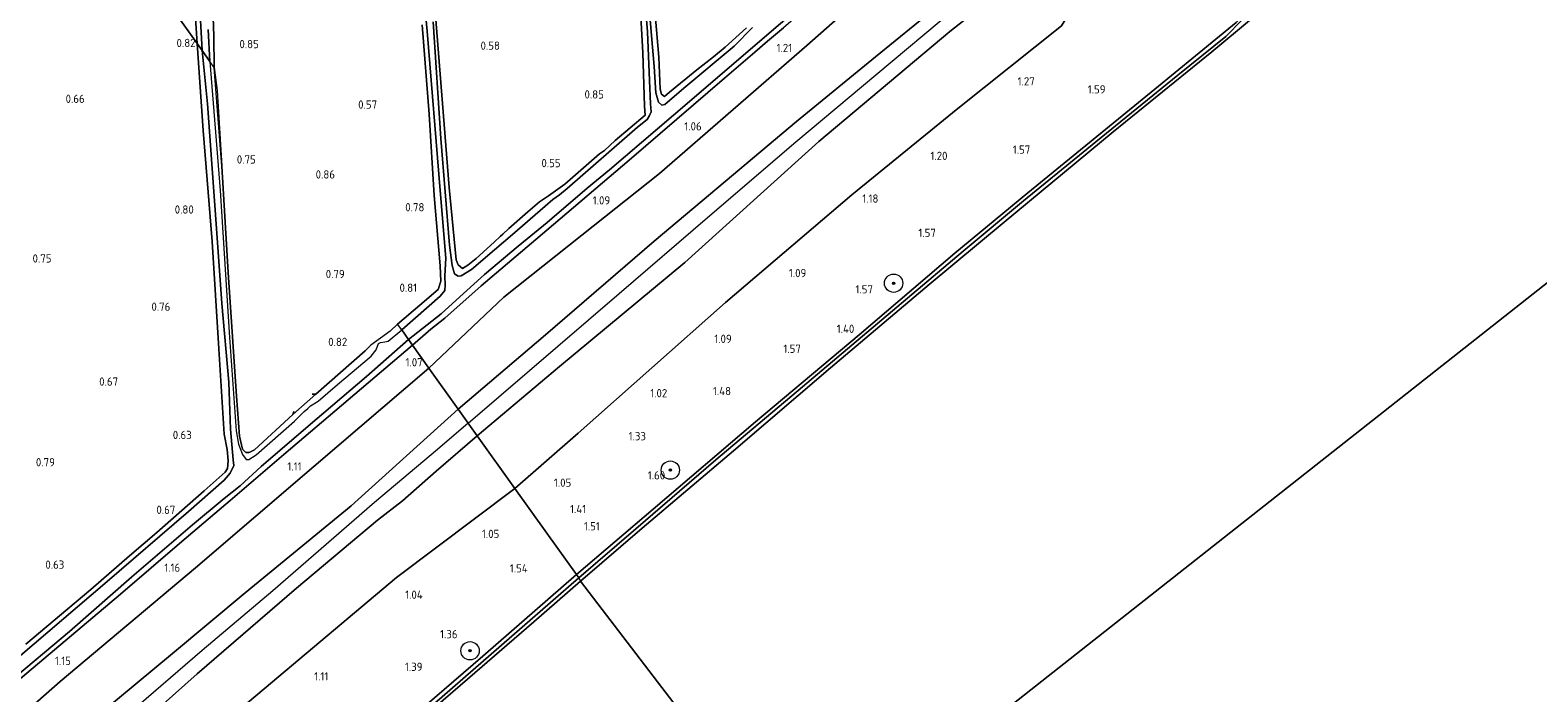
# Model space of a CAD drawing. Extents: x 130905 to 137824, y 412333 to 417928.
# Tile 170 of 256: x 133917 to 134246, y 415096 to 415240. Entities that reach past the tile are written whole.
import ezdxf
from ezdxf.enums import TextEntityAlignment as Align

# ---------------------------------------------------------------- set-up
doc = ezdxf.new("R2010")
doc.units = 0
for name, color, linetype, lineweight in [('B-ME-GR-BOOM-S', 90, 'Continuous', 25), ('B-ME-GR-GRAS-GV', 60, 'Continuous', 13), ('B-ME-GW-OPHOGING_KRUIN-G', 90, 'Continuous', 18), ('B-ME-GW-TALUD_KRUIN-G', 90, 'Continuous', 18), ('B-ME-GW-TALUD_TEEN-G', 90, 'Continuous', 18), ('B-ME-OB-BEKLEDING_STEEN-GV', 30, 'Continuous', 18), ('B-ME-OB-OEVERVOORZIENING-G', 7, 'Continuous', 18), ('B-ME-OG-WATER_RIVIER-GV', 130, 'Continuous', 18), ('B-ME-OG-WATER_SLOOT-G', 120, 'Continuous', 18), ('B-ME-OG-WATER_SLOOT-GV', 120, 'Continuous', 18), ('B-ME-VH-VERHARDING_BASALTVERHARDING-GV', 252, 'Continuous', 18), ('X-XX-AL-HOOGTELABEL-S', 7, 'Continuous', 25)]:
    doc.layers.add(name, color=color, linetype=linetype, lineweight=lineweight)
doc.styles.add('NLCS-ISO-ANNOTATIVE-T18', font='NLCS-ISO.ttf', dxfattribs={"height": 1.8})

# ---------------------------------------------------------------- blocks, each defined once
blk = doc.blocks.new('SAL-HOOGTELABEL-SO')
at = {"color": 0, "linetype": 'ByBlock', "lineweight": -2, "style": 'NLCS-ISO-ANNOTATIVE-T18'}
blk.add_attdef('HOOGTE', text='', height=1.8, dxfattribs=at).set_placement((2.79, 0), align=Align.RIGHT)
blk = doc.blocks.new('SGR-BOOM_01-SO')
at = {"linetype": 'ByBlock', "lineweight": 18}
h = blk.add_hatch(color=0, dxfattribs=at)
h.dxf.hatch_style = 1
edge = h.paths.add_edge_path()
edge.add_arc((0, 0), 0.25, 0, 360)
at = {"color": 0, "linetype": 'ByBlock', "lineweight": 18}
for radius in [2, 0.25]:
    blk.add_circle((0, 0), radius, dxfattribs=at)

msp = doc.modelspace()

# ---------------------------------------------------------------- linework, layer by layer
at = {"layer": 'B-ME-GR-GRAS-GV'}
for points in [[(133951.982, 415253.933, 0.76), (133953.064, 415237.311, 0.755), (133899.543, 415312.241, 0.665)], [(133899.543, 415312.241, 0.665), (133953.064, 415237.311, 0.755), (133954.423, 415218.324, 0.724), (133956.359, 415194.114, 0.7), (133957.844, 415170.701, 0.655), (133958.961, 415152.059, 0.701), (133959.621, 415148.733, 0.65), (133959.83, 415146.206, 0.614), (133959.703, 415144.594, 0.634), (133959.191, 415143.78, 0.659), (133954.63, 415139.7, 0.697), (133944.299, 415130.587, 0.534), (133938.279, 415125.545, 0.447), (133929.849, 415118.175, 0.559), (133924.819, 415113.953, 0.584), (133915.679, 415106.238, 0.659)], [(133999.874, 415275.937, -0.248), (134003.265, 415239.954, -0.248), (134006.127, 415205.196, -0.248), (134007.366, 415190.45, -0.248), (134007.16, 415186.61, -0.248), (134007.209, 415184.566, -0.248), (134007.11, 415183.407, -0.248), (134006.126, 415182.186, -0.248), (133997.777, 415174.798, -0.248), (133996.801, 415176.08, 0.565), (134001.711, 415180.234, 0.612), (134005.685, 415183.613, 0.543), (134006.279, 415185.465, 0.517), (134006.145, 415188.748, 0.541), (134004.798, 415204.097, 0.461), (134003.718, 415221.879, 0.549), (134002.158, 415241.384, 0.529)], [(134048.672, 415265.297, 0.594), (134050.344, 415235.326, 0.574), (134050.74, 415223.643, 0.605), (134050.843, 415221.656, 0.565), (134044.337, 415216.154, 0.565), (134041.997, 415213.973, 0.427), (134040.928, 415213.2, 0.615), (134033.349, 415206.584, 0.602), (134029.763, 415204.054, 0.327), (134027.797, 415202.771, 0.652), (134025.267, 415200.569, 0.694), (134021.133, 415196.893, 0.687), (134019.785, 415195.695, 0.491), (134019.257, 415195.257, 0.454), (134017.921, 415193.933, 0.637), (134013.98, 415190.404, 0.687), (134012.126, 415188.901, 0.691), (134010.973, 415188.217, 0.691), (134010.039, 415188.976, 0.664), (134009.585, 415190.063, 0.619), (134008.07, 415205.841, 0.488), (134005.067, 415244.31, 0.485)], [(134005.067, 415244.31, 0.485), (134008.07, 415205.841, 0.488), (134009.585, 415190.063, 0.619), (134010.039, 415188.976, 0.664), (134010.973, 415188.217, 0.691), (134012.126, 415188.901, 0.691), (134013.98, 415190.404, 0.687), (134017.921, 415193.933, 0.637), (134019.257, 415195.257, 0.454), (134019.785, 415195.695, 0.491), (134021.133, 415196.893, 0.687), (134025.267, 415200.569, 0.694), (134027.797, 415202.771, 0.652), (134029.763, 415204.054, 0.327), (134033.349, 415206.584, 0.602), (134040.928, 415213.2, 0.615), (134041.997, 415213.973, 0.427), (134044.337, 415216.154, 0.565), (134050.843, 415221.656, 0.565), (134050.74, 415223.643, 0.605), (134050.344, 415235.326, 0.574), (134048.672, 415265.297, 0.594)], [(133955.888, 415261.629, 0.803), (133956.728, 415238.859, 0.538), (133956.822, 415232.05, 0.521), (133955.874, 415233.378, -0.104), (133955.464, 415240.375, -0.076)], [(134002.158, 415241.384, 0.529), (134003.718, 415221.879, 0.549), (134004.798, 415204.097, 0.461), (134006.145, 415188.748, 0.541), (134006.279, 415185.465, 0.517), (134005.685, 415183.613, 0.543), (134001.711, 415180.234, 0.612), (133996.801, 415176.08, 0.565), (133995.198, 415174.539, 0.565), (133990.979, 415171.504, 0.465), (133989.773, 415170.26, 0.629), (133978.998, 415160.81, 0.613), (133973.941, 415156.325, 0.683), (133965.564, 415148.613, 0.783), (133964.452, 415148.045, 0.771), (133963.689, 415148.043, 0.671), (133963.003, 415148.815, 0.621), (133962.354, 415151.614, 0.583), (133961.682, 415160.364, 0.426), (133959.872, 415187.358, 0.445), (133958.432, 415210.524, 0.488), (133956.822, 415232.05, 0.521), (133956.728, 415238.859, 0.538), (133955.888, 415261.629, 0.803)], [(134081.102, 415240.732, 0.991), (134077.607, 415237.8, 0.818), (134074.791, 415235.366, 0.961), (134068.179, 415229.692, 1.02), (134047.41, 415211.835, 0.962), (134029.422, 415196.559, 0.985), (134015.084, 415184.423, 0.978), (134007.112, 415177.354, 0.844), (134004.077, 415174.962, 0.916), (134000.093, 415171.471, 0.965), (133999.176, 415172.73, -0.248), (134006.309, 415178.338, -0.248), (134009.65, 415181.315, -0.248), (134015.792, 415186.867, -0.248), (134023.127, 415193.054, -0.248), (134029.491, 415198.204, -0.248), (134038.175, 415205.696, -0.248), (134043.115, 415209.758, -0.248), (134060.537, 415224.635, -0.248), (134077.96, 415239.512, -0.248), (134100.722, 415259.02, -0.248)], [(133953.414, 415248.972, -0.076), (133954.173, 415235.758, -0.104), (133953.064, 415237.311, 0.755), (133951.982, 415253.933, 0.76)], [(134072.978, 415240.678, 0.625), (134068.301, 415236.516, 0.698), (134065.768, 415234.374, 0.725), (134064.109, 415233.091, 0.51), (134062.15, 415231.524, 0.685), (134056.177, 415226.696, 0.655), (134055.073, 415225.703, 0.655), (134054.455, 415226.216, 0.654), (134054.175, 415227.293, 0.672), (134053.853, 415234.286, 0.587), (134052.089, 415254.831, 0.523)], [(134052.089, 415254.831, 0.523), (134053.853, 415234.286, 0.587), (134054.175, 415227.293, 0.672), (134054.455, 415226.216, 0.654), (134055.073, 415225.703, 0.655), (134056.177, 415226.696, 0.655), (134062.15, 415231.524, 0.685), (134064.109, 415233.091, 0.51), (134065.768, 415234.374, 0.725), (134068.301, 415236.516, 0.698), (134072.978, 415240.678, 0.625)], [(134102.779, 415251.514, 1.163), (134086.152, 415236.879, 1.133), (134070.091, 415222.907, 1.159), (134054.031, 415208.936, 1.185), (134037.025, 415195.448, 1.176), (134020.02, 415181.96, 1.166), (134003.657, 415166.481, 1.179), (134000.093, 415171.471, 0.965), (134004.077, 415174.962, 0.916), (134007.112, 415177.354, 0.844), (134015.084, 415184.423, 0.978), (134029.422, 415196.559, 0.985), (134047.41, 415211.835, 0.962), (134068.179, 415229.692, 1.02), (134074.791, 415235.366, 0.961), (134077.607, 415237.8, 0.818), (134081.102, 415240.732, 0.991)], [(134050.4, 415251.553, -0.248), (134051.367, 415239.86, -0.248), (134051.793, 415229.224, -0.248), (134052.003, 415224.15, -0.248), (134052.157, 415222.366, -0.248), (134051.817, 415221.599, -0.248), (134051.337, 415220.704, -0.248), (134049.169, 415219.005, -0.248), (134033.833, 415205.653, -0.248), (134032.156, 415204.256, -0.248), (134030.707, 415203.243, -0.248), (134029.049, 415201.815, -0.248), (134021.943, 415195.622, -0.248), (134017.954, 415192.295, -0.248), (134012.933, 415187.961, -0.248), (134010.707, 415186.597, -0.248), (134010.017, 415186.493, -0.248), (134009.273, 415187.069, -0.248), (134008.76, 415188.825, -0.248), (134008.175, 415193.269, -0.248), (134006.271, 415216.527, -0.248), (134004.56, 415242.006, -0.248)], [(134074.32, 415240.768, -0.248), (134070.274, 415236.708, -0.248), (134059.324, 415227.538, -0.248), (134055.165, 415223.993, -0.248), (134054.52, 415223.855, -0.248), (134053.77, 415224.47, -0.248), (134053.188, 415226.503, -0.248), (134052.839, 415232.277, -0.248), (134051.462, 415248.426, -0.248)], [(133915.679, 415106.238, 0.659), (133924.819, 415113.953, 0.584), (133929.849, 415118.175, 0.559), (133938.279, 415125.545, 0.447), (133944.299, 415130.587, 0.534), (133954.63, 415139.7, 0.697), (133959.191, 415143.78, 0.659), (133959.703, 415144.594, 0.634), (133959.83, 415146.206, 0.614), (133959.621, 415148.733, 0.65), (133958.961, 415152.059, 0.701), (133957.844, 415170.701, 0.655), (133956.359, 415194.114, 0.7), (133954.423, 415218.324, 0.724), (133953.064, 415237.311, 0.755), (133954.173, 415235.758, -0.104), (133955.371, 415224.11, -0.248), (133957.345, 415195.905, -0.248), (133958.438, 415180.597, -0.248), (133960.02, 415163.399, -0.248), (133960.039, 415161.315, -0.248), (133960.349, 415153.143, -0.248), (133960.962, 415146.448, -0.248), (133961.059, 415145.236, -0.248), (133960.31, 415143.557, -0.248), (133958.94, 415141.999, -0.248), (133951.177, 415135.214, -0.248), (133932.938, 415119.467, -0.248), (133914.527, 415103.779, -0.248)], [(133913.598, 415097.93, 0.948), (133936.366, 415117.168, 0.96), (133949.74, 415128.651, 0.972), (133960.253, 415137.619, 1.01), (133971.989, 415147.592, 1.026), (134000.093, 415171.471, 0.965), (134003.657, 415166.481, 1.179), (133978.534, 415145.015, 1.09), (133952.691, 415122.896, 1.101), (133923.157, 415098.105, 1.086), (133895.13, 415073.515, 1.035)], [(133912.029, 415097.955, -0.248), (133925.198, 415109.039, -0.248), (133938.855, 415120.925, -0.248), (133952.028, 415132.293, -0.248), (133958.979, 415138.041, -0.248), (133962.431, 415140.79, -0.248), (133967.028, 415145.029, -0.248), (133977.286, 415153.767, -0.248), (133990.054, 415164.627, -0.248), (133999.176, 415172.73, -0.248), (134000.093, 415171.471, 0.965), (133971.989, 415147.592, 1.026), (133960.253, 415137.619, 1.01), (133949.74, 415128.651, 0.972), (133936.366, 415117.168, 0.96), (133913.598, 415097.93, 0.948)], [(133989.773, 415170.26, 0.629), (133978.998, 415160.81, 0.613)], [(133895.13, 415073.515, 1.035), (133923.157, 415098.105, 1.086), (133952.691, 415122.896, 1.101), (133978.534, 415145.015, 1.09), (134003.657, 415166.481, 1.179), (134010.076, 415157.495, 2.144), (133986.704, 415136.388, 2.227), (133963.588, 415117.461, 2.154), (133947.719, 415104.241, 2.162), (133931.851, 415091.021, 2.169), (133904.448, 415066.975, 2.102)], [(133978.998, 415160.81, 0.613), (133978.183, 415160.752, 0.523)], [(133904.448, 415066.975, 2.102), (133931.851, 415091.021, 2.169), (133947.719, 415104.241, 2.162), (133963.588, 415117.461, 2.154), (133986.704, 415136.388, 2.227), (134010.076, 415157.495, 2.144), (134014.221, 415151.691, 2.168), (134005.229, 415144.003, 2.247), (133997.885, 415137.534, 2.22), (133992.469, 415133.292, 2.243), (133974.779, 415118.443, 2.228), (133953.102, 415099.754, 2.21), (133945.016, 415092.573, 2.214), (133936.454, 415085.829, 2.225), (133911.025, 415064.555, 2.17)], [(133963.003, 415148.815, 0.621), (133963.689, 415148.043, 0.671), (133964.452, 415148.045, 0.771), (133965.564, 415148.613, 0.783), (133973.941, 415156.325, 0.683), (133974.177, 415157.006, 0.733)], [(133974.177, 415157.006, 0.733), (133973.941, 415156.325, 0.683), (133965.564, 415148.613, 0.783), (133964.452, 415148.045, 0.771)], [(133964.452, 415148.045, 0.771), (133963.689, 415148.043, 0.671), (133963.003, 415148.815, 0.621), (133962.354, 415151.614, 0.583)], [(133962.354, 415151.614, 0.583), (133963.003, 415148.815, 0.621)], [(133909.064, 415048.12, 1.334), (133937.68, 415071.238, 1.109), (133967.688, 415096.476, 1.158), (133996.595, 415120.759, 1.187), (134022.438, 415140.187, 1.092), (134029.403, 415130.437, 1.399), (134035.852, 415121.408, 1.197), (134015.408, 415103.647, 1.196), (133992.24, 415083.636, 1.202), (133969.454, 415063.935, 1.23), (133944.725, 415042.638, 1.181), (133917.77, 415019.418, 1.184), (133891.298, 414996.58, 1.206)]]:
    msp.add_polyline3d(points, dxfattribs=at)
for points in [[(134029.13, 415173.696, 2.151), (134010.076, 415157.495, 2.144), (134003.657, 415166.481, 1.179), (134020.02, 415181.96, 1.166), (134037.025, 415195.448, 1.176), (134054.031, 415208.936, 1.185), (134070.091, 415222.907, 1.159), (134086.152, 415236.879, 1.133), (134102.779, 415251.514, 1.163), (134119.406, 415266.15, 1.192), (134133.966, 415279.687, 1.218), (134135.696, 415281.269, 1.24), (134141.213, 415276.515, 1.729), (134146.042, 415272.333, 2.208), (134145.511, 415271.989, 2.204), (134141.721, 415268.586, 2.224), (134118.324, 415248.421, 2.244), (134101.115, 415234.341, 2.224), (134083.907, 415220.261, 2.204), (134068.367, 415207.214, 2.157), (134052.827, 415194.168, 2.109)], [(134032.188, 415166.787, 2.174), (134014.221, 415151.691, 2.168), (134010.076, 415157.495, 2.144), (134029.13, 415173.696, 2.151), (134052.827, 415194.168, 2.109), (134068.367, 415207.214, 2.157), (134083.907, 415220.261, 2.204), (134101.115, 415234.341, 2.224), (134118.324, 415248.421, 2.244), (134141.721, 415268.586, 2.224), (134145.511, 415271.989, 2.204), (134146.042, 415272.333, 2.208), (134148.83, 415269.876, 2.282), (134151.099, 415268.029, 2.266), (134148.354, 415265.451, 2.153), (134141.623, 415259.056, 2.187), (134117.351, 415239.884, 2.221), (134088.791, 415215.881, 2.208), (134059.527, 415189.529, 2.175)], [(134036.238, 415152.28, 1.128), (134022.438, 415140.187, 1.092), (134014.221, 415151.691, 2.168), (134032.188, 415166.787, 2.174), (134059.527, 415189.529, 2.175), (134088.791, 415215.881, 2.208), (134117.351, 415239.884, 2.221), (134141.623, 415259.056, 2.187), (134148.354, 415265.451, 2.153), (134151.099, 415268.029, 2.266), (134156.477, 415263.474, 1.891), (134147.458, 415251.984, 1.506), (134145.295, 415248.196, 1.419), (134143.131, 415243.373, 1.341), (134141.723, 415241.165, 1.272), (134119.094, 415223.095, 1.255), (134096.015, 415204.281, 1.247), (134068.435, 415180.765, 1.145), (134052.336, 415166.522, 1.137)], [(134052.627, 415135.662, 1.23), (134035.852, 415121.408, 1.197), (134029.403, 415130.437, 1.399), (134022.438, 415140.187, 1.092), (134036.238, 415152.28, 1.128), (134052.336, 415166.522, 1.137), (134068.435, 415180.765, 1.145), (134096.015, 415204.281, 1.247), (134119.094, 415223.095, 1.255), (134141.723, 415241.165, 1.272), (134143.131, 415243.373, 1.341), (134145.295, 415248.196, 1.419), (134147.458, 415251.984, 1.506), (134156.477, 415263.474, 1.891), (134161.086, 415267.632, 1.816), (134164.691, 415263.406, 1.654), (134171.753, 415255.023, 1.254), (134181.316, 415243.408, 1.054), (134179.859, 415241.857, 1.163), (134162.112, 415227.354, 1.171), (134134.385, 415204.687, 1.209), (134118.5, 415191.558, 1.211), (134097.604, 415173.764, 1.22), (134074.948, 415154.727, 1.202)], [(133864.449, 415012.48, 1.479), (133862.791, 415011.482, 1.466), (133856.896, 415017.416, 2.118), (133862.918, 415021.623, 2.075), (133888.775, 415044.973, 2.037), (133911.025, 415064.555, 2.17), (133936.454, 415085.829, 2.225), (133945.016, 415092.573, 2.214), (133953.102, 415099.754, 2.21), (133974.779, 415118.443, 2.228), (133992.469, 415133.292, 2.243), (133997.885, 415137.534, 2.22), (134005.229, 415144.003, 2.247), (134014.221, 415151.691, 2.168), (134022.438, 415140.187, 1.092), (133996.595, 415120.759, 1.187), (133967.688, 415096.476, 1.158), (133937.68, 415071.238, 1.109), (133909.064, 415048.12, 1.334), (133883.95, 415026.443, 1.221), (133873.904, 415018.904, 1.416)]]:
    msp.add_polyline3d(points, close=True, dxfattribs=at)
at = {"layer": 'B-ME-GW-OPHOGING_KRUIN-G'}
for points in [[(134012.255, 415154.444, 2.157), (134045.177, 415182.777, 2.271), (134064.48, 415199.315, 2.285), (134083.783, 415215.853, 2.298), (134101.214, 415230.419, 2.307), (134118.645, 415244.985, 2.316), (134148.83, 415269.876, 2.282)], [(134012.255, 415154.444, 2.157), (134005.51, 415148.705, 2.309), (133991.803, 415137.18, 2.293), (133969.591, 415117.88, 2.261), (133954.206, 415104.839, 2.253), (133927.579, 415081.978, 2.223), (133899.866, 415057.671, 2.159), (133875.41, 415036.994, 2.053), (133853.488, 415017.416, 2.121), (133847.03, 415011.927, 2.131), (133836.844, 415003.503, 2.297), (133830.779, 414997.438, 2.206), (133813.181, 414982.975, 2.247), (133791.283, 414964.174, 2.281), (133768.103, 414944.731, 2.297), (133749.646, 414929.15, 2.23)]]:
    msp.add_polyline3d(points, dxfattribs=at)
at = {"layer": 'B-ME-GW-TALUD_KRUIN-G'}
for points in [[(134010.076, 415157.495, 2.144), (134029.13, 415173.696, 2.151), (134052.827, 415194.168, 2.109), (134068.367, 415207.214, 2.157), (134083.907, 415220.261, 2.204), (134101.115, 415234.341, 2.224), (134118.324, 415248.421, 2.244), (134141.721, 415268.586, 2.224), (134145.511, 415271.989, 2.204), (134146.042, 415272.333, 2.208)], [(134014.221, 415151.691, 2.168), (134032.188, 415166.787, 2.174), (134059.527, 415189.529, 2.175), (134088.791, 415215.881, 2.208), (134117.351, 415239.884, 2.221), (134141.623, 415259.056, 2.187), (134148.354, 415265.451, 2.153), (134151.099, 415268.029, 2.266)], [(134036.37, 415120.682, 1.189), (134048.844, 415131.435, 1.329), (134066.316, 415146.44, 1.329), (134085.212, 415162.361, 1.354), (134102.553, 415176.992, 1.366), (134120.321, 415191.971, 1.341), (134133.458, 415202.951, 1.341), (134149.24, 415215.835, 1.341), (134167.127, 415230.391, 1.304), (134177.612, 415238.783, 1.254), (134181.19, 415242.442, 1.254)], [(133848.212, 415026.853, 1.425), (133851.464, 415026.854, 1.728), (133853.278, 415026.798, 1.716), (133855.463, 415027.13, 1.767), (133858.03, 415029.056, 1.842), (133874.125, 415042.06, 1.924), (133904.448, 415066.975, 2.102), (133931.851, 415091.021, 2.169), (133947.719, 415104.241, 2.162), (133963.588, 415117.461, 2.154), (133986.704, 415136.388, 2.227), (134010.076, 415157.495, 2.144)], [(133856.896, 415017.416, 2.118), (133862.918, 415021.623, 2.075), (133888.775, 415044.973, 2.037), (133911.025, 415064.555, 2.17), (133936.454, 415085.829, 2.225), (133945.016, 415092.573, 2.214), (133953.102, 415099.754, 2.21), (133974.779, 415118.443, 2.228), (133992.469, 415133.292, 2.243), (133997.885, 415137.534, 2.22), (134005.229, 415144.003, 2.247), (134014.221, 415151.691, 2.168)], [(133873.782, 415005.877, 1.188), (133873.232, 415004.619, 1.188), (133873.038, 415002.741, 1.163), (133876.541, 414996.479, 1.138), (133877.63, 414994.437, 1.264), (133879.476, 414992.614, 1.277), (133881.504, 414991.644, 1.277), (133884.187, 414991.189, 1.277), (133885.684, 414991.547, 1.277), (133887.265, 414992.314, 1.277), (133892.489, 414996.488, 1.277), (133906.963, 415008.969, 1.277), (133921.98, 415022.025, 1.264), (133935.879, 415034, 1.289), (133947.717, 415044.269, 1.289), (133962.062, 415056.432, 1.314), (133975.476, 415067.946, 1.339), (133988.683, 415079.304, 1.252), (134006.544, 415094.785, 1.264), (134024.048, 415109.952, 1.202), (134036.37, 415120.682, 1.189)]]:
    msp.add_polyline3d(points, dxfattribs=at)
at = {"layer": 'B-ME-GW-TALUD_TEEN-G'}
for points in [[(134003.657, 415166.481, 1.179), (134020.02, 415181.96, 1.166), (134037.025, 415195.448, 1.176), (134054.031, 415208.936, 1.185), (134070.091, 415222.907, 1.159), (134086.152, 415236.879, 1.133), (134102.779, 415251.514, 1.163), (134119.406, 415266.15, 1.192), (134133.966, 415279.687, 1.218), (134135.696, 415281.269, 1.24)], [(134147.458, 415251.984, 1.506), (134145.295, 415248.196, 1.419), (134143.131, 415243.373, 1.341), (134141.723, 415241.165, 1.272), (134119.094, 415223.095, 1.255), (134096.015, 415204.281, 1.247), (134068.435, 415180.765, 1.145), (134052.336, 415166.522, 1.137), (134036.238, 415152.28, 1.128), (134022.438, 415140.187, 1.092)], [(133842.393, 415033.816, 0.956), (133844.511, 415036.248, 1.014), (133847.598, 415038.132, 1.002), (133854.253, 415041.551, 0.945), (133855.884, 415042.522, 0.936), (133859.115, 415045.148, 0.891), (133864.766, 415049.727, 0.9), (133895.13, 415073.515, 1.035), (133923.157, 415098.105, 1.086), (133952.691, 415122.896, 1.101), (133978.534, 415145.015, 1.09), (134003.657, 415166.481, 1.179)], [(134022.438, 415140.187, 1.092), (133996.595, 415120.759, 1.187), (133967.688, 415096.476, 1.158), (133937.68, 415071.238, 1.109), (133909.064, 415048.12, 1.334), (133883.95, 415026.443, 1.221), (133873.904, 415018.904, 1.416)]]:
    msp.add_polyline3d(points, dxfattribs=at)
at = {"layer": 'B-ME-OB-BEKLEDING_STEEN-GV'}
msp.add_polyline3d([(134050.196, 415131.533, 1), (134036.756, 415120.018, 1), (134036.37, 415120.682, 1.189), (134048.844, 415131.435, 1.329), (134066.316, 415146.44, 1.329), (134085.212, 415162.361, 1.354), (134102.553, 415176.992, 1.366), (134120.321, 415191.971, 1.341), (134133.458, 415202.951, 1.341), (134149.24, 415215.835, 1.341), (134167.127, 415230.391, 1.304), (134177.612, 415238.783, 1.254), (134181.19, 415242.442, 1.254), (134181.316, 415243.408, 1.054), (134182.143, 415243.981, 1), (134182.791, 415243.212, 0.963), (134183.254, 415242.662, 1), (134174.595, 415235.487, 1), (134153.06, 415218.004, 1), (134129.243, 415198.34, 1), (134112.883, 415184.723, 1), (134091.306, 415166.511, 1), (134070.14, 415148.443, 1)], close=True, dxfattribs=at)
msp.add_polyline3d([(133906.963, 415008.969, 1.277), (133921.98, 415022.025, 1.264), (133935.879, 415034, 1.289), (133947.717, 415044.269, 1.289), (133962.062, 415056.432, 1.314), (133975.476, 415067.946, 1.339), (133988.683, 415079.304, 1.252), (134006.544, 415094.785, 1.264), (134024.048, 415109.952, 1.202), (134036.37, 415120.682, 1.189), (134036.756, 415120.018, 1), (134026.542, 415111.132, 1), (134013.68, 415099.999, 1), (134003.57, 415091.248, 1), (133990.913, 415080.101, 1), (133977.11, 415068.399, 1), (133965.009, 415058.031, 1), (133951.836, 415046.606, 1), (133938.459, 415035.252, 1), (133920.403, 415019.535, 1), (133906.874, 415007.909, 1)], dxfattribs=at)
at = {"layer": 'B-ME-OB-OEVERVOORZIENING-G'}
for points in [[(134183.331, 415242.726, 1), (134183.254, 415242.662, 1), (134174.595, 415235.487, 1), (134153.06, 415218.004, 1), (134129.243, 415198.34, 1), (134112.883, 415184.723, 1), (134091.306, 415166.511, 1), (134070.14, 415148.443, 1), (134050.196, 415131.533, 1), (134036.756, 415120.018, 1)], [(133906.874, 415007.909, 1), (133920.403, 415019.535, 1), (133938.459, 415035.252, 1), (133951.836, 415046.606, 1), (133965.009, 415058.031, 1), (133977.11, 415068.399, 1), (133990.913, 415080.101, 1), (134003.57, 415091.248, 1), (134013.68, 415099.999, 1), (134026.542, 415111.132, 1), (134036.756, 415120.018, 1)]]:
    msp.add_polyline3d(points, dxfattribs=at)
at = {"layer": 'B-ME-OG-WATER_RIVIER-GV'}
for points in [[(134406.594, 415310.331, 1), (134123.717, 415087.32, 1), (134085.062, 415056.846, 1), (134036.756, 415120.018, 1), (134050.196, 415131.533, 1), (134070.14, 415148.443, 1), (134091.306, 415166.511, 1), (134112.883, 415184.723, 1), (134129.243, 415198.34, 1), (134153.06, 415218.004, 1), (134174.595, 415235.487, 1), (134183.254, 415242.662, 1)], [(134245.74, 415070.735, 1), (134232.206, 415059.919, 1), (134213.033, 415043.92, 1), (134203.048, 415035.863, 1), (134194.326, 415028.584, 1), (134186.808, 415022.541, 1), (134178.313, 415015.549, 1), (134123.717, 415087.32, 1), (134406.594, 415310.331, 1)], [(133906.874, 415007.909, 1), (133920.403, 415019.535, 1), (133938.459, 415035.252, 1), (133951.836, 415046.606, 1), (133965.009, 415058.031, 1), (133977.11, 415068.399, 1), (133990.913, 415080.101, 1), (134003.57, 415091.248, 1), (134013.68, 415099.999, 1), (134026.542, 415111.132, 1), (134036.756, 415120.018, 1), (134085.062, 415056.846, 1), (133855.779, 414856.087, 1)]]:
    msp.add_polyline3d(points, dxfattribs=at)
at = {"layer": 'B-ME-OG-WATER_SLOOT-G'}
for points in [[(134030.175, 415312.223, 0.816), (134043.885, 415300.726, 0.765), (134045.331, 415299.102, 0.725), (134045.809, 415298.137, 0.689), (134046.945, 415285.106, 0.645), (134048.672, 415265.297, 0.594), (134050.344, 415235.326, 0.574), (134050.74, 415223.643, 0.605)], [(134134.619, 415285.917, 1.116), (134132.442, 415283.984, 1.216), (134126.239, 415278.688, 1.043), (134118.415, 415272.245, 1.078), (134115.041, 415269.542, 0.996), (134094.644, 415252.482, 0.985), (134081.102, 415240.732, 0.991), (134077.607, 415237.8, 0.818), (134074.791, 415235.366, 0.961), (134068.179, 415229.692, 1.02), (134047.41, 415211.835, 0.962), (134029.422, 415196.559, 0.985), (134015.084, 415184.423, 0.978), (134007.112, 415177.354, 0.844), (134004.077, 415174.962, 0.916), (134000.093, 415171.471, 0.965)], [(133956.822, 415232.05, 0.521), (133956.728, 415238.859, 0.538), (133955.888, 415261.629, 0.803)], [(133951.982, 415253.933, 0.76), (133953.064, 415237.311, 0.755)], [(134072.978, 415240.678, 0.625), (134068.301, 415236.516, 0.698), (134065.768, 415234.374, 0.725), (134064.109, 415233.091, 0.51), (134062.15, 415231.524, 0.685), (134056.177, 415226.696, 0.655), (134055.073, 415225.703, 0.655), (134054.455, 415226.216, 0.654), (134054.175, 415227.293, 0.672), (134053.853, 415234.286, 0.587), (134052.089, 415254.831, 0.523)], [(134027.797, 415202.771, 0.652), (134025.267, 415200.569, 0.694), (134021.133, 415196.893, 0.687), (134019.785, 415195.695, 0.491), (134019.257, 415195.257, 0.454), (134017.921, 415193.933, 0.637), (134013.98, 415190.404, 0.687), (134012.126, 415188.901, 0.691), (134010.973, 415188.217, 0.691), (134010.039, 415188.976, 0.664), (134009.585, 415190.063, 0.619), (134008.07, 415205.841, 0.488), (134005.067, 415244.31, 0.485)], [(134002.158, 415241.384, 0.529), (134003.718, 415221.879, 0.549), (134004.798, 415204.097, 0.461), (134006.145, 415188.748, 0.541), (134006.279, 415185.465, 0.517), (134005.685, 415183.613, 0.543), (134001.711, 415180.234, 0.612), (133996.801, 415176.08, 0.565)], [(133959.83, 415146.206, 0.614), (133959.621, 415148.733, 0.65), (133958.961, 415152.059, 0.701), (133957.844, 415170.701, 0.655), (133956.359, 415194.114, 0.7), (133954.423, 415218.324, 0.724), (133953.064, 415237.311, 0.755)], [(133956.822, 415232.05, 0.521), (133957.42, 415227.06, 0.583), (133958.432, 415210.524, 0.488), (133959.872, 415187.358, 0.445), (133961.682, 415160.364, 0.426), (133962.354, 415151.614, 0.583)], [(134027.797, 415202.771, 0.652), (134029.763, 415204.054, 0.327), (134033.349, 415206.584, 0.602), (134040.928, 415213.2, 0.615), (134041.997, 415213.973, 0.427), (134044.337, 415216.154, 0.565), (134050.843, 415221.656, 0.565), (134050.74, 415223.643, 0.605)], [(133995.198, 415174.539, 0.565), (133996.801, 415176.08, 0.565)], [(134000.093, 415171.471, 0.965), (133971.989, 415147.592, 1.026), (133960.253, 415137.619, 1.01), (133949.74, 415128.651, 0.972), (133936.366, 415117.168, 0.96), (133913.598, 415097.93, 0.948)], [(133990.979, 415171.504, 0.465), (133989.773, 415170.26, 0.629)], [(133978.183, 415160.752, 0.523), (133978.998, 415160.81, 0.613), (133989.773, 415170.26, 0.629)], [(133962.354, 415151.614, 0.583), (133963.003, 415148.815, 0.621), (133963.689, 415148.043, 0.671), (133964.452, 415148.045, 0.771), (133965.564, 415148.613, 0.783), (133973.941, 415156.325, 0.683), (133974.177, 415157.006, 0.733)], [(133915.679, 415106.238, 0.659), (133924.819, 415113.953, 0.584), (133929.849, 415118.175, 0.559), (133938.279, 415125.545, 0.447), (133944.299, 415130.587, 0.534), (133954.63, 415139.7, 0.697), (133959.191, 415143.78, 0.659), (133959.703, 415144.594, 0.634), (133959.83, 415146.206, 0.614)]]:
    msp.add_polyline3d(points, dxfattribs=at)
at = {"layer": 'B-ME-OG-WATER_SLOOT-GV'}
for points in [[(134100.722, 415259.02, -0.248), (134077.96, 415239.512, -0.248), (134060.537, 415224.635, -0.248), (134043.115, 415209.758, -0.248), (134038.175, 415205.696, -0.248), (134029.491, 415198.204, -0.248), (134023.127, 415193.054, -0.248), (134015.792, 415186.867, -0.248), (134009.65, 415181.315, -0.248), (134006.309, 415178.338, -0.248), (133999.176, 415172.73, -0.248), (133997.777, 415174.798, -0.248), (134006.126, 415182.186, -0.248), (134007.11, 415183.407, -0.248), (134007.209, 415184.566, -0.248), (134007.16, 415186.61, -0.248), (134007.366, 415190.45, -0.248), (134006.127, 415205.196, -0.248), (134003.265, 415239.954, -0.248), (133999.874, 415275.937, -0.248)], [(134004.56, 415242.006, -0.248), (134006.271, 415216.527, -0.248), (134008.175, 415193.269, -0.248), (134008.76, 415188.825, -0.248), (134009.273, 415187.069, -0.248), (134010.017, 415186.493, -0.248), (134010.707, 415186.597, -0.248), (134012.933, 415187.961, -0.248), (134017.954, 415192.295, -0.248), (134021.943, 415195.622, -0.248), (134029.049, 415201.815, -0.248), (134030.707, 415203.243, -0.248), (134032.156, 415204.256, -0.248), (134033.833, 415205.653, -0.248), (134049.169, 415219.005, -0.248), (134051.337, 415220.704, -0.248), (134051.817, 415221.599, -0.248), (134052.157, 415222.366, -0.248), (134052.003, 415224.15, -0.248), (134051.793, 415229.224, -0.248), (134051.367, 415239.86, -0.248), (134050.4, 415251.553, -0.248)], [(133955.464, 415240.375, -0.076), (133955.874, 415233.378, -0.104), (133954.173, 415235.758, -0.104), (133953.414, 415248.972, -0.076)], [(134051.462, 415248.426, -0.248), (134052.839, 415232.277, -0.248), (134053.188, 415226.503, -0.248), (134053.77, 415224.47, -0.248), (134054.52, 415223.855, -0.248), (134055.165, 415223.993, -0.248), (134059.324, 415227.538, -0.248), (134070.274, 415236.708, -0.248), (134074.32, 415240.768, -0.248)], [(133914.527, 415103.779, -0.248), (133932.938, 415119.467, -0.248), (133951.177, 415135.214, -0.248), (133958.94, 415141.999, -0.248), (133960.31, 415143.557, -0.248), (133961.059, 415145.236, -0.248), (133960.962, 415146.448, -0.248), (133960.349, 415153.143, -0.248), (133960.039, 415161.315, -0.248), (133960.02, 415163.399, -0.248), (133958.438, 415180.597, -0.248), (133957.345, 415195.905, -0.248), (133955.371, 415224.11, -0.248), (133954.173, 415235.758, -0.104), (133955.874, 415233.378, -0.104), (133958.119, 415205.213, -0.248), (133960.118, 415173.153, -0.248), (133961.564, 415152.797, -0.248), (133962.109, 415149.863, -0.248), (133963.004, 415147.607, -0.248), (133963.788, 415146.515, -0.248), (133964.381, 415146.52, -0.248), (133965.932, 415147.583, -0.248), (133974.304, 415154.897, -0.248), (133976.437, 415156.979, -0.248), (133977.202, 415157.66, -0.248), (133977.842, 415158.226, -0.248), (133979.495, 415159.254, -0.248), (133983.721, 415162.916, -0.248), (133991.054, 415169.104, -0.248), (133992.187, 415170.446, -0.248), (133992.659, 415171.807, -0.248), (133993.118, 415172.029, -0.248), (133994.065, 415172.177, -0.248), (133994.785, 415172.328, -0.248), (133997.777, 415174.798, -0.248), (133999.176, 415172.73, -0.248), (133990.054, 415164.627, -0.248), (133977.286, 415153.767, -0.248), (133967.028, 415145.029, -0.248), (133962.431, 415140.79, -0.248), (133958.979, 415138.041, -0.248), (133952.028, 415132.293, -0.248), (133938.855, 415120.925, -0.248), (133925.198, 415109.039, -0.248), (133912.029, 415097.955, -0.248)]]:
    msp.add_polyline3d(points, dxfattribs=at)
at = {"layer": 'B-ME-VH-VERHARDING_BASALTVERHARDING-GV'}
msp.add_polyline3d([(134048.844, 415131.435, 1.329), (134036.37, 415120.682, 1.189), (134035.852, 415121.408, 1.197), (134052.627, 415135.662, 1.23), (134074.948, 415154.727, 1.202), (134097.604, 415173.764, 1.22), (134118.5, 415191.558, 1.211), (134134.385, 415204.687, 1.209), (134162.112, 415227.354, 1.171), (134179.859, 415241.857, 1.163), (134181.316, 415243.408, 1.054), (134181.19, 415242.442, 1.254), (134177.612, 415238.783, 1.254), (134167.127, 415230.391, 1.304), (134149.24, 415215.835, 1.341), (134133.458, 415202.951, 1.341), (134120.321, 415191.971, 1.341), (134102.553, 415176.992, 1.366), (134085.212, 415162.361, 1.354), (134066.316, 415146.44, 1.329)], close=True, dxfattribs=at)
msp.add_polyline3d([(133891.298, 414996.58, 1.206), (133917.77, 415019.418, 1.184), (133944.725, 415042.638, 1.181), (133969.454, 415063.935, 1.23), (133992.24, 415083.636, 1.202), (134015.408, 415103.647, 1.196), (134035.852, 415121.408, 1.197), (134036.37, 415120.682, 1.189), (134024.048, 415109.952, 1.202), (134006.544, 415094.785, 1.264), (133988.683, 415079.304, 1.252), (133975.476, 415067.946, 1.339), (133962.062, 415056.432, 1.314), (133947.717, 415044.269, 1.289), (133935.879, 415034, 1.289), (133921.98, 415022.025, 1.264), (133906.963, 415008.969, 1.277)], dxfattribs=at)

# ---------------------------------------------------------------- block references
at = {"layer": 'B-ME-GR-BOOM-S'}
for p in [(134105.107, 415184.994, 1.42), (134056.368, 415144.213, 1.475), (134012.646, 415104.795, 1.295)]:
    msp.add_blockref('SGR-BOOM_01-SO', p, dxfattribs=at)
at = {"layer": 'X-XX-AL-HOOGTELABEL-S'}
for p, values in [((133949.94, 415236.506, 0.82), {'HOOGTE': '0.82'}), ((133963.743, 415236.251, 0.848), {'HOOGTE': '0.85'}), ((134016.379, 415235.919, 0.583), {'HOOGTE': '0.58'}), ((134080.157, 415235.417, 1.21), {'HOOGTE': '1.21'}), ((134133.118, 415228.127, 1.273), {'HOOGTE': '1.27'}), ((134039.069, 415225.275, 0.848), {'HOOGTE': '0.85'}), ((134148.569, 415226.385, 1.586), {'HOOGTE': '1.59'}), ((133925.746, 415224.323, 0.658), {'HOOGTE': '0.66'}), ((133989.57, 415223.07, 0.57), {'HOOGTE': '0.57'}), ((134060.415, 415218.321, 1.06), {'HOOGTE': '1.06'}), ((134114.07, 415211.877, 1.198), {'HOOGTE': '1.20'}), ((134132.146, 415213.247, 1.573), {'HOOGTE': '1.57'}), ((133963.08, 415211.084, 0.745), {'HOOGTE': '0.75'}), ((134029.618, 415210.29, 0.545), {'HOOGTE': '0.55'}), ((133980.377, 415207.82, 0.86), {'HOOGTE': '0.86'}), ((134040.445, 415202.162, 1.086), {'HOOGTE': '1.09'}), ((134098.995, 415202.558, 1.183), {'HOOGTE': '1.18'}), ((133949.544, 415200.168, 0.801), {'HOOGTE': '0.80'}), ((133999.891, 415200.663, 0.777), {'HOOGTE': '0.78'}), ((134111.536, 415195.079, 1.573), {'HOOGTE': '1.57'}), ((133918.494, 415189.49, 0.749), {'HOOGTE': '0.75'}), ((133982.5, 415186.088, 0.786), {'HOOGTE': '0.79'}), ((134083.261, 415186.304, 1.086), {'HOOGTE': '1.09'}), ((133998.3, 415183.1, 0.81), {'HOOGTE': '0.81'}), ((134097.801, 415182.762, 1.573), {'HOOGTE': '1.57'}), ((133944.433, 415178.964, 0.762), {'HOOGTE': '0.76'}), ((134066.971, 415171.957, 1.086), {'HOOGTE': '1.09'}), ((134093.734, 415174.146, 1.4), {'HOOGTE': '1.40'}), ((133983.045, 415171.292, 0.823), {'HOOGTE': '0.82'}), ((134082.064, 415169.786, 1.573), {'HOOGTE': '1.57'}), ((133999.512, 415166.85, 1.074), {'HOOGTE': '1.07'}), ((133933.035, 415162.633, 0.67), {'HOOGTE': '0.67'}), ((134052.9, 415160.1, 1.023), {'HOOGTE': '1.02'}), ((134066.829, 415160.564, 1.476), {'HOOGTE': '1.48'}), ((133949.1, 415150.992, 0.631), {'HOOGTE': '0.63'}), ((134048.25, 415150.718, 1.333), {'HOOGTE': '1.33'}), ((133919.237, 415145.035, 0.787), {'HOOGTE': '0.79'}), ((133973.074, 415144.125, 1.112), {'HOOGTE': '1.11'}), ((134031.954, 415140.58, 1.048), {'HOOGTE': '1.05'}), ((134052.438, 415142.182, 1.598), {'HOOGTE': '1.60'}), ((133945.521, 415134.66, 0.67), {'HOOGTE': '0.67'}), ((134035.198, 415134.82, 1.41), {'HOOGTE': '1.41'}), ((134016.246, 415129.412, 1.049), {'HOOGTE': '1.05'}), ((134038.171, 415131.08, 1.51), {'HOOGTE': '1.51'}), ((133921.287, 415122.695, 0.633), {'HOOGTE': '0.63'}), ((133946.587, 415122.027, 1.162), {'HOOGTE': '1.16'}), ((134022.443, 415121.885, 1.537), {'HOOGTE': '1.54'}), ((133999.529, 415116.127, 1.037), {'HOOGTE': '1.04'}), ((134007.126, 415107.523, 1.362), {'HOOGTE': '1.36'}), ((133922.72, 415101.708, 1.149), {'HOOGTE': '1.15'}), ((133999.476, 415100.404, 1.389), {'HOOGTE': '1.39'}), ((133978.917, 415098.32, 1.112), {'HOOGTE': '1.11'})]:
    msp.add_blockref('SAL-HOOGTELABEL-SO', p, dxfattribs=at).add_auto_attribs(values)

doc.saveas('drawing.dxf')
